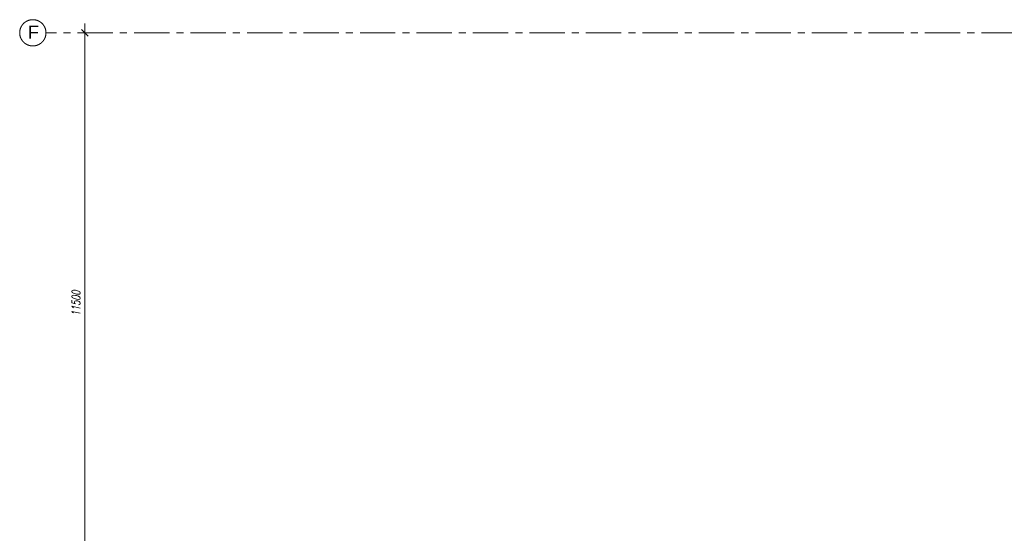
# Model space of a CAD drawing. Header units: millimetres. Extents: x 71658 to 298332, y -154437 to -30421.
# Tile 133 of 155: x 85100 to 106016, y -43483 to -32562. Entities that reach past the tile are written whole.
import ezdxf

# ---------------------------------------------------------------- set-up
doc = ezdxf.new("R2010")
doc.units = ezdxf.units.MM
doc.header["$LTSCALE"] = 500
doc.header["$MEASUREMENT"] = 0
doc.linetypes.add('Center', pattern=[48, 30, -6, 6, -6])
doc.linetypes.add('DASHED', pattern=[0.75, 0.5, -0.25])
doc.layers.get('0').update_dxf_attribs({"color": 250, "lineweight": 5})
doc.layers.get('Defpoints').update_dxf_attribs({"lineweight": 9})
doc.layers.add('A-06-TELJED', color=253, linetype='Center', lineweight=0)
doc.styles.add('Arial', font='arial.ttf', dxfattribs={"height": 300})
doc.styles.add('DET', font='simplex.shx', dxfattribs={"width": 0.7, "oblique": 12})
doc.dimstyles.new('tööjoonis', dxfattribs={"dimscale": 100, "dimtxt": 2, "dimasz": 1, "dimexe": 5, "dimexo": 0, "dimgap": 0.75, "dimtad": 1, "dimdec": 0, "dimdsep": 46, "dimtxsty": 'DET', "dimblk1": 'MITTAPÄÄ', "dimblk2": 'MITTAPÄÄ', "dimsah": 1, "dimcen": 1, "dimse1": 1, "dimse2": 1, "dimadec": 0, "dimazin": 0, "dimtfac": 1, "dimtdec": 0, "dimtix": 1, "dimtmove": 0, "dimatfit": 2, "dimldrblk": 'MITTAPÄÄ', "dimfxl": 1, "dimtolj": 1, "dimtzin": 0, "dimarcsym": 0})

# ---------------------------------------------------------------- blocks, each defined once
blk = doc.blocks.new('MITTAPÄÄ')
for p, q in [((1, 0), (-1, 0)), ((-0.35, -0.35), (0.35, 0.35)), ((0, -0.5), (0, 0.5))]:
    blk.add_line(p, q)
blk = doc.blocks.new('*D258')
at = {"layer": 'A-06-TELJED', "color": 0, "linetype": 'Continuous', "lineweight": -2, "transparency": 16777216}
blk.add_line((86486, -44141), (86486, -33041), dxfattribs=at)
at = {"layer": 'Defpoints', "color": 0, "linetype": 'Continuous', "transparency": 16777216}
for p in [(86486, -32841), (87119, -32841), (87115, -44341)]:
    blk.add_point(p, dxfattribs=at)
at = {"layer": 'A-06-TELJED', "color": 0, "linetype": 'Continuous', "lineweight": -2, "transparency": 16777216, "xscale": 200, "yscale": 200, "zscale": 200}
for p, rotation in [((86486, -32841), 90), ((86486, -44341), 270)]:
    blk.add_blockref('MITTAPÄÄ', p, dxfattribs=dict(at, rotation=rotation))
at = {"layer": 'A-06-TELJED', "color": 0, "linetype": 'Continuous', "transparency": 16777216, "insert": (86296, -38591), "char_height": 180, "attachment_point": 5, "rotation": 90, "style": 'DET', "bg_fill": 3, "box_fill_scale": 1.25, "bg_fill_color": 256, "bg_fill_true_color": 13158600, "bg_fill_transparency": 0}
blk.add_mtext('\\A1;11500', dxfattribs=at)
blk = doc.blocks.new('TELG')
at = {"layer": 'A-06-TELJED', "ltscale": 0.05}
blk.add_line((129079.2, -32841), (85658.8, -32841), dxfattribs=at)
at = {"layer": 'A-06-TELJED', "linetype": 'ByBlock', "ltscale": 10}
blk.add_circle((85379.4, -32841), 279.4, dxfattribs=at)
at = {"layer": 'A-06-TELJED', "linetype": 'DASHED', "ltscale": 10, "insert": (85511.6, -32828.7), "char_height": 280, "width": 704.925, "attachment_point": 6, "style": 'Arial'}
blk.add_mtext('\\A1;F', dxfattribs=at)
at = {"layer": 'A-06-TELJED', "linetype": 'Continuous'}
dim = blk.add_linear_dim(base=(86486.4, -32841), p1=(87115.2, -44341), p2=(87119, -32841), angle=90, dimstyle='tööjoonis', override={"dimtxt": 1.8, "dimasz": 2, "dimgap": 1, "dimfxl": 5, "dimtfill": 1, "dimarcsym": 2}, dxfattribs=at)
dim.commit()
dim.dimension.update_dxf_attribs({"geometry": '*D258', "text_midpoint": (86296.4, -38591)})

msp = doc.modelspace()

# ---------------------------------------------------------------- block references
at = {"layer": 'A-06-TELJED'}
msp.add_blockref('TELG', (0, 0), dxfattribs=at)

doc.saveas('drawing.dxf')
